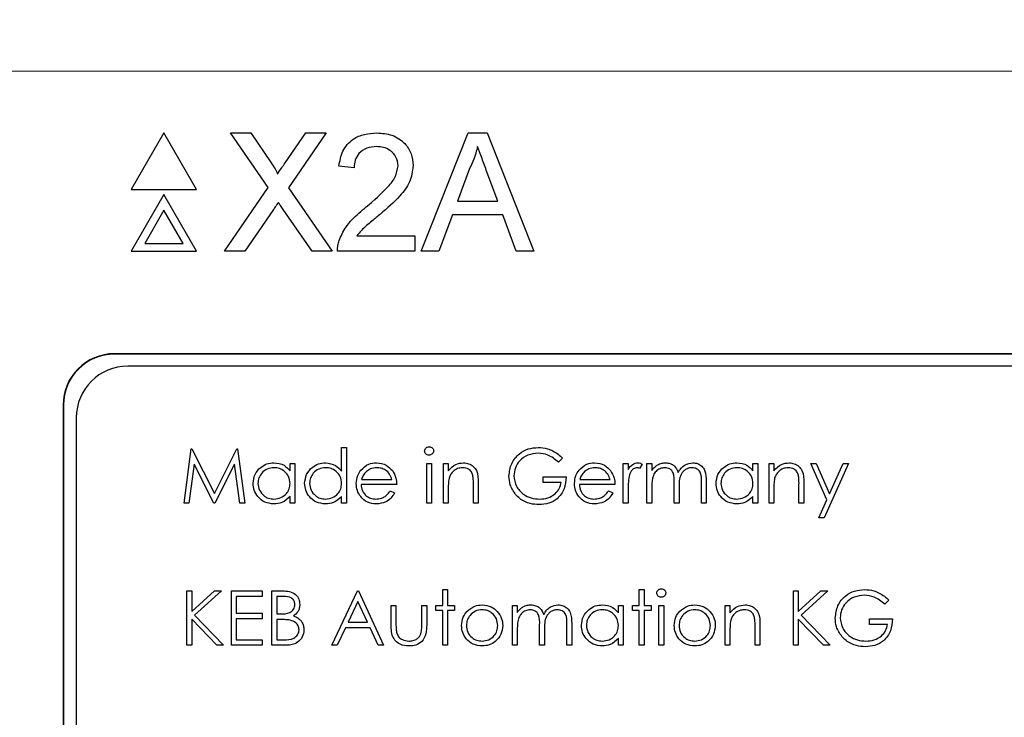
# Model space of a CAD drawing. Header units: millimetres. Extents: x 5 to 418, y 2 to 292.
# Tile 22 of 38: x 123.03 to 132.61, y 214.71 to 221.5. Entities that reach past the tile are written whole.
import ezdxf

# ---------------------------------------------------------------- set-up
doc = ezdxf.new("R2010")
doc.units = ezdxf.units.MM
doc.styles.add('SLDTEXTSTYLE0', font='TXT', dxfattribs={"width": 0.605})
doc.dimstyles.new('SLDDIMSTYLE0', dxfattribs={"dimtxt": 3.5, "dimasz": 3.5, "dimexe": 0, "dimexo": 0.0625, "dimgap": 0.875, "dimtad": 1, "dimlfac": 2, "dimrnd": 1e-09, "dimzin": 12, "dimdsep": 46, "dimtxsty": 'SLDTEXTSTYLE0', "dimsah": 1, "dimcen": 0.09, "dimadec": 0, "dimazin": 3, "dimtfac": 1, "dimtofl": 0, "dimtmove": 0, "dimatfit": 3, "dimfxl": 1, "dimfrac": 2, "dimtolj": 1, "dimtzin": 12, "dimarcsym": 0})

# ---------------------------------------------------------------- blocks, each defined once
blk = doc.blocks.new('_D_4')
at = {"color": 7, "linetype": 'Continuous', "lineweight": 0}
for p, q in [((136.578, 240.5018), (52.2479, 240.5018)), ((53.2479, 240.5018), (53.2479, 209.0018)), ((97.078, 209.0018), (52.2479, 209.0018))]:
    blk.add_line(p, q, dxfattribs=at)
at = {"color": 7, "linetype": 'Continuous', "lineweight": 18}
for points in [[(53.2479, 240.5018), (52.7879, 237.0018), (53.7079, 237.0018)], [(53.2479, 209.0018), (53.7079, 212.5018), (52.7879, 212.5018)]]:
    blk.add_solid(points, dxfattribs=at)
at = {"color": 7, "linetype": 'Continuous', "lineweight": 18, "insert": (48.7362, 222.0782), "char_height": 3.5, "attachment_point": 1, "rotation": 90, "style": 'SLDTEXTSTYLE0'}
blk.add_mtext('63', dxfattribs=at)

msp = doc.modelspace()

# ---------------------------------------------------------------- linework, layer by layer
at = {"color": 7, "linetype": 'Continuous', "lineweight": 18}
for p, q in [((152.3367, 221.0018), (120.8194, 221.0018)), ((123.953, 218.2483), (123.953, 218.2518)), ((123.4565, 217.7518), (123.453, 217.7518))]:
    msp.add_line(p, q, dxfattribs=at)
at = {"color": 7, "linetype": 'Continuous', "lineweight": 25}
for p, q in [((124.4344, 220.3999), (124.1168, 219.8499)), ((124.7519, 219.8499), (124.4344, 220.3999)), ((125.4488, 219.8686), (125.0827, 220.3999)), ((125.0827, 220.3999), (125.2781, 220.3999)), ((125.2781, 220.3999), (125.4787, 220.1087)), ((125.6135, 220.1085), (125.8134, 220.3999)), ((126.0116, 220.3999), (125.6455, 219.8668)), ((125.8134, 220.3999), (126.0116, 220.3999)), ((126.9383, 219.2499), (127.3949, 220.3999)), ((127.3949, 220.3999), (127.5778, 220.3999)), ((127.5778, 220.3999), (128.0344, 219.2499)), ((126.2848, 220.0608), (126.1373, 220.0755)), ((127.4078, 220.0548), (127.2901, 219.7364)), ((127.6827, 219.7364), (127.5709, 220.0387)), ((124.1168, 219.8499), (124.7519, 219.8499)), ((124.4344, 219.7999), (124.1168, 219.2499)), ((124.7519, 219.2499), (124.4344, 219.7999)), ((125.0237, 219.2499), (125.4488, 219.8686)), ((125.6455, 219.8668), (126.0705, 219.2499)), ((127.2901, 219.7364), (127.6827, 219.7364)), ((124.4344, 219.6499), (124.2467, 219.3249)), ((124.622, 219.3249), (124.4344, 219.6499)), ((125.4937, 219.6457), (125.2216, 219.2499)), ((125.875, 219.2499), (125.5951, 219.6562)), ((127.2413, 219.6037), (127.1104, 219.2499)), ((127.7315, 219.6037), (127.2413, 219.6037)), ((127.8623, 219.2499), (127.7315, 219.6037)), ((126.312, 219.3973), (126.8745, 219.3973)), ((126.8745, 219.3973), (126.8745, 219.2499)), ((124.2467, 219.3249), (124.622, 219.3249)), ((124.1168, 219.2499), (124.7519, 219.2499)), ((125.2216, 219.2499), (125.0237, 219.2499)), ((126.0705, 219.2499), (125.875, 219.2499)), ((126.8745, 219.2499), (126.1226, 219.2499)), ((127.1104, 219.2499), (126.9383, 219.2499)), ((128.0344, 219.2499), (127.8623, 219.2499)), ((149.203, 218.2518), (123.953, 218.2518)), ((149.203, 218.2483), (123.953, 218.2483)), ((149.0815, 218.1303), (124.0815, 218.1303)), ((123.453, 217.7518), (123.453, 197.5018)), ((123.4565, 217.7518), (123.4565, 197.5018)), ((123.5815, 217.6303), (123.5815, 197.6303)), ((124.6298, 216.7968), (124.6997, 217.326)), ((124.6997, 217.326), (124.7065, 217.326)), ((124.7065, 217.326), (124.9249, 216.8918)), ((124.9249, 216.8918), (125.1429, 217.326)), ((125.1429, 217.326), (125.1498, 217.326)), ((125.1498, 217.326), (125.22, 216.7968)), ((126.163, 217.1087), (126.163, 217.3396)), ((126.163, 217.3396), (126.2105, 217.3396)), ((126.2105, 217.3396), (126.2105, 216.7968)), ((128.3136, 217.2357), (128.2729, 217.1971)), ((124.7282, 217.1785), (124.6776, 216.7968)), ((124.9199, 216.7968), (124.7282, 217.1785)), ((125.1217, 217.1776), (124.9307, 216.7968)), ((125.1723, 216.7968), (125.1217, 217.1776)), ((125.661, 217.112), (125.661, 217.1835)), ((125.661, 217.1835), (125.7085, 217.1835)), ((125.7085, 217.1835), (125.7085, 216.7968)), ((126.9907, 216.7968), (126.9907, 217.1835)), ((126.9907, 217.1835), (127.0382, 217.1835)), ((127.0382, 217.1835), (127.0382, 216.7968)), ((127.1535, 216.7968), (127.1535, 217.1835)), ((127.1535, 217.1835), (127.201, 217.1835)), ((127.201, 217.1835), (127.201, 217.1138)), ((128.9039, 217.1835), (128.9513, 217.1835)), ((128.9039, 216.7968), (128.9039, 217.1835)), ((128.9513, 217.1835), (128.9513, 217.1266)), ((129.087, 217.1771), (129.061, 217.1359)), ((129.1345, 217.1835), (129.182, 217.1835)), ((129.1345, 216.7968), (129.1345, 217.1835)), ((129.182, 217.1835), (129.182, 217.1163)), ((130.1657, 217.1835), (130.2132, 217.1835)), ((130.1657, 217.112), (130.1657, 217.1835)), ((130.2132, 217.1835), (130.2132, 216.7968)), ((130.3218, 217.1835), (130.3692, 217.1835)), ((130.3218, 216.7968), (130.3218, 217.1835)), ((130.3692, 217.1835), (130.3692, 217.1138)), ((130.8852, 216.8298), (130.7288, 217.1835)), ((130.7288, 217.1835), (130.78, 217.1835)), ((130.78, 217.1835), (130.9109, 216.8874)), ((131.0952, 217.1835), (130.8577, 216.6544)), ((130.9109, 216.8874), (131.0438, 217.1835)), ((131.0438, 217.1835), (131.0952, 217.1835)), ((126.358, 217.0275), (126.6515, 217.0275)), ((128.1237, 217.0546), (128.3476, 217.0546)), ((128.1237, 217.0004), (128.1237, 217.0546)), ((128.4814, 217.0275), (128.775, 217.0275)), ((129.6637, 216.7968), (129.6637, 217.0065)), ((129.7112, 217.0063), (129.7112, 216.7968)), ((126.699, 216.98), (126.353, 216.98)), ((126.6365, 216.919), (126.6786, 216.8968)), ((127.201, 216.9367), (127.201, 216.7968)), ((127.4453, 216.7968), (127.4453, 216.9787)), ((127.4927, 216.9943), (127.4927, 216.7968)), ((128.3001, 217.0004), (128.1237, 217.0004)), ((128.8224, 216.98), (128.4765, 216.98)), ((128.7599, 216.919), (128.8021, 216.8968)), ((128.9513, 216.9268), (128.9513, 216.7968)), ((129.182, 216.9596), (129.182, 216.7968)), ((129.3991, 216.7968), (129.3991, 216.9935)), ((129.4466, 216.9473), (129.4466, 216.7968)), ((130.3692, 216.9367), (130.3692, 216.7968)), ((130.6135, 216.7968), (130.6135, 216.9787)), ((130.661, 216.9943), (130.661, 216.7968)), ((125.661, 216.7968), (125.661, 216.8637)), ((126.163, 216.7968), (126.163, 216.8637)), ((130.1657, 216.7968), (130.1657, 216.8637)), ((130.8064, 216.6544), (130.8852, 216.8298)), ((124.6776, 216.7968), (124.6298, 216.7968)), ((124.9307, 216.7968), (124.9199, 216.7968)), ((125.22, 216.7968), (125.1723, 216.7968)), ((125.7085, 216.7968), (125.661, 216.7968)), ((126.2105, 216.7968), (126.163, 216.7968)), ((127.0382, 216.7968), (126.9907, 216.7968)), ((127.201, 216.7968), (127.1535, 216.7968)), ((127.4927, 216.7968), (127.4453, 216.7968)), ((128.9513, 216.7968), (128.9039, 216.7968)), ((129.182, 216.7968), (129.1345, 216.7968)), ((129.4466, 216.7968), (129.3991, 216.7968)), ((129.7112, 216.7968), (129.6637, 216.7968)), ((130.2132, 216.7968), (130.1657, 216.7968)), ((130.3692, 216.7968), (130.3218, 216.7968)), ((130.661, 216.7968), (130.6135, 216.7968)), ((130.8577, 216.6544), (130.8064, 216.6544)), ((127.1468, 215.8016), (127.1468, 215.9576)), ((127.1468, 215.9576), (127.1942, 215.9576)), ((127.1942, 215.9576), (127.1942, 215.8016)), ((129.0599, 215.9576), (129.1074, 215.9576)), ((129.0599, 215.8016), (129.0599, 215.9576)), ((129.1074, 215.9576), (129.1074, 215.8016)), ((124.657, 215.4149), (124.657, 215.9441)), ((124.657, 215.9441), (124.7044, 215.9441)), ((124.7044, 215.9441), (124.7044, 215.7426)), ((124.7044, 215.7426), (124.925, 215.9441)), ((124.9928, 215.9441), (124.7327, 215.7066)), ((124.925, 215.9441), (124.9928, 215.9441)), ((125.0911, 215.4149), (125.0911, 215.9441)), ((125.0911, 215.9441), (125.3896, 215.9441)), ((125.1386, 215.8898), (125.1386, 215.727)), ((125.3896, 215.8898), (125.1386, 215.8898)), ((125.3896, 215.9441), (125.3896, 215.8898)), ((125.4846, 215.4149), (125.4846, 215.9441)), ((125.4846, 215.9441), (125.5879, 215.9441)), ((125.5321, 215.8898), (125.5321, 215.7202)), ((125.5966, 215.8898), (125.5321, 215.8898)), ((126.0681, 215.4149), (126.3191, 215.9441)), ((126.3191, 215.9441), (126.3259, 215.9441)), ((126.3259, 215.9441), (126.5701, 215.4149)), ((130.5592, 215.9441), (130.6067, 215.9441)), ((130.5592, 215.4149), (130.5592, 215.9441)), ((130.6067, 215.7426), (130.8273, 215.9441)), ((130.6067, 215.9441), (130.6067, 215.7426)), ((130.895, 215.9441), (130.635, 215.7066)), ((130.8273, 215.9441), (130.895, 215.9441)), ((131.4886, 215.8537), (131.4479, 215.8152)), ((126.3219, 215.8409), (126.2261, 215.6388)), ((126.4152, 215.6388), (126.3219, 215.8409)), ((126.6447, 215.8016), (126.6922, 215.8016)), ((126.6447, 215.6168), (126.6447, 215.8016)), ((126.6922, 215.8016), (126.6922, 215.6222)), ((126.9432, 215.8016), (126.9907, 215.8016)), ((126.9432, 215.6222), (126.9432, 215.8016)), ((126.9907, 215.8016), (126.9907, 215.6133)), ((127.0789, 215.8016), (127.1468, 215.8016)), ((127.0789, 215.7541), (127.0789, 215.8016)), ((127.1942, 215.8016), (127.2621, 215.8016)), ((127.2621, 215.8016), (127.2621, 215.7541)), ((127.8252, 215.8016), (127.8727, 215.8016)), ((127.8252, 215.4149), (127.8252, 215.8016)), ((127.8727, 215.8016), (127.8727, 215.7344)), ((128.8564, 215.8016), (128.9039, 215.8016)), ((128.8564, 215.73), (128.8564, 215.8016)), ((128.9039, 215.8016), (128.9039, 215.4149)), ((128.9921, 215.7541), (128.9921, 215.8016)), ((128.9921, 215.8016), (129.0599, 215.8016)), ((129.1074, 215.8016), (129.1752, 215.8016)), ((129.1752, 215.8016), (129.1752, 215.7541)), ((129.2499, 215.8016), (129.2973, 215.8016)), ((129.2499, 215.4149), (129.2499, 215.8016)), ((129.2973, 215.8016), (129.2973, 215.4149)), ((129.8943, 215.8016), (129.9418, 215.8016)), ((129.8943, 215.4149), (129.8943, 215.8016)), ((129.9418, 215.8016), (129.9418, 215.7318)), ((124.7044, 215.6703), (124.7044, 215.4149)), ((124.9498, 215.4149), (124.7044, 215.6703)), ((124.7327, 215.7066), (125.0131, 215.4149)), ((125.1386, 215.727), (125.3896, 215.727)), ((125.1386, 215.6727), (125.1386, 215.4692)), ((125.3896, 215.6727), (125.1386, 215.6727)), ((125.3896, 215.727), (125.3896, 215.6727)), ((125.5321, 215.7202), (125.564, 215.7202)), ((125.5321, 215.6659), (125.5321, 215.4692)), ((125.5636, 215.6659), (125.5321, 215.6659)), ((127.1468, 215.7541), (127.0789, 215.7541)), ((127.1468, 215.4149), (127.1468, 215.7541)), ((127.1942, 215.7541), (127.1942, 215.4149)), ((127.2621, 215.7541), (127.1942, 215.7541)), ((129.0599, 215.7541), (128.9921, 215.7541)), ((129.0599, 215.4149), (129.0599, 215.7541)), ((129.1074, 215.7541), (129.1074, 215.4149)), ((129.1752, 215.7541), (129.1074, 215.7541)), ((130.6067, 215.6703), (130.6067, 215.4149)), ((130.8521, 215.4149), (130.6067, 215.6703)), ((130.635, 215.7066), (130.9154, 215.4149)), ((131.2987, 215.6727), (131.5226, 215.6727)), ((131.2987, 215.6184), (131.2987, 215.6727)), ((126.2004, 215.5845), (126.1199, 215.4149)), ((126.4402, 215.5845), (126.2004, 215.5845)), ((126.2261, 215.6388), (126.4152, 215.6388)), ((126.5185, 215.4149), (126.4402, 215.5845)), ((127.8727, 215.5776), (127.8727, 215.4149)), ((128.0898, 215.4149), (128.0898, 215.6115)), ((128.1372, 215.5653), (128.1372, 215.4149)), ((128.3543, 215.4149), (128.3543, 215.6246)), ((128.4018, 215.6244), (128.4018, 215.4149)), ((130.1861, 215.4149), (130.1861, 215.5968)), ((130.2336, 215.6124), (130.2336, 215.4149)), ((131.4751, 215.6184), (131.2987, 215.6184)), ((125.1386, 215.4692), (125.3896, 215.4692)), ((125.3896, 215.4692), (125.3896, 215.4149)), ((125.5321, 215.4692), (125.5997, 215.4692)), ((128.8564, 215.4149), (128.8564, 215.4818)), ((129.9418, 215.5547), (129.9418, 215.4149)), ((124.7044, 215.4149), (124.657, 215.4149)), ((125.0131, 215.4149), (124.9498, 215.4149)), ((125.3896, 215.4149), (125.0911, 215.4149)), ((125.6277, 215.4149), (125.4846, 215.4149)), ((126.1199, 215.4149), (126.0681, 215.4149)), ((126.5701, 215.4149), (126.5185, 215.4149)), ((127.1942, 215.4149), (127.1468, 215.4149)), ((127.8727, 215.4149), (127.8252, 215.4149)), ((128.1372, 215.4149), (128.0898, 215.4149)), ((128.4018, 215.4149), (128.3543, 215.4149)), ((128.9039, 215.4149), (128.8564, 215.4149)), ((129.1074, 215.4149), (129.0599, 215.4149)), ((129.2973, 215.4149), (129.2499, 215.4149)), ((129.9418, 215.4149), (129.8943, 215.4149)), ((130.2336, 215.4149), (130.1861, 215.4149)), ((130.6067, 215.4149), (130.5592, 215.4149)), ((130.9154, 215.4149), (130.8521, 215.4149))]:
    msp.add_line(p, q, dxfattribs=at)
for centre, radius in [((123.953, 217.7518), 0.5), ((123.953, 217.7518), 0.4965), ((124.0815, 217.6303), 0.5)]:
    msp.add_arc(centre, radius, 90, 180, dxfattribs=at)
for points, knots in [([(126.1373, 220.0755), (126.1459, 220.1266), (126.1628, 220.2283), (126.2616, 220.3411), (126.385, 220.3933), (126.4656, 220.3977), (126.5059, 220.3999)], [0, 0, 0, 0, 0.280235, 0.558893, 0.779132, 1, 1, 1, 1]), ([(126.5059, 220.3999), (126.5561, 220.3964), (126.6562, 220.3895), (126.776, 220.3098), (126.8491, 220.2004), (126.8562, 220.1218), (126.8598, 220.0824)], [0, 0, 0, 0, 0.280482, 0.559644, 0.779749, 1, 1, 1, 1]), ([(126.5027, 220.2672), (126.4709, 220.2648), (126.4074, 220.2601), (126.3311, 220.2084), (126.2902, 220.1356), (126.2866, 220.0857), (126.2848, 220.0608)], [0, 0, 0, 0, 0.28041, 0.559489, 0.779375, 1, 1, 1, 1]), ([(126.7123, 220.081), (126.7085, 220.1105), (126.7007, 220.1693), (126.641, 220.2308), (126.572, 220.2631), (126.5258, 220.2658), (126.5027, 220.2672)], [0, 0, 0, 0, 0.27908, 0.558612, 0.779043, 1, 1, 1, 1]), ([(127.4864, 220.2672), (127.4754, 220.2261), (127.4558, 220.1528), (127.4225, 220.0848), (127.4078, 220.0548)], [0, 0, 0, 0, 0.5599146, 1, 1, 1, 1]), ([(127.5709, 220.0387), (127.5551, 220.0813), (127.5268, 220.1574), (127.4987, 220.2337), (127.4864, 220.2672)], [0, 0, 0, 0, 0.560002, 1, 1, 1, 1]), ([(125.4787, 220.1087), (125.4916, 220.0891), (125.5096, 220.0619), (125.5318, 220.0259), (125.5362, 220.008), (125.5384, 219.999)], [0, 0, 0, 0, 0.561277, 0.781763, 1, 1, 1, 1]), ([(125.5384, 219.999), (125.5524, 220.0195), (125.5774, 220.056), (125.6025, 220.0924), (125.6135, 220.1085)], [0, 0, 0, 0, 0.56, 1, 1, 1, 1]), ([(126.4032, 219.68), (126.4767, 219.7428), (126.579, 219.8304), (126.692, 219.9671), (126.7056, 220.0432), (126.7123, 220.081)], [0, 0, 0, 0, 0.561313, 0.781386, 1, 1, 1, 1]), ([(126.8598, 220.0824), (126.852, 220.0275), (126.8364, 219.9174), (126.7128, 219.7582), (126.606, 219.6667), (126.5407, 219.6106)], [0, 0, 0, 0, 0.278741, 0.558834, 1, 1, 1, 1]), ([(125.5478, 219.7247), (125.5377, 219.71), (125.5195, 219.6837), (125.5016, 219.6573), (125.4937, 219.6457)], [0, 0, 0, 0, 0.560002, 1, 1, 1, 1]), ([(125.5951, 219.6562), (125.5862, 219.669), (125.5704, 219.6918), (125.5547, 219.7146), (125.5478, 219.7247)], [0, 0, 0, 0, 0.56, 1, 1, 1, 1]), ([(126.138, 219.3522), (126.1575, 219.3968), (126.1896, 219.4703), (126.2621, 219.5556), (126.33, 219.6208), (126.3788, 219.6602), (126.4032, 219.68)], [0, 0, 0, 0, 0.339411, 0.559525, 0.779752, 1, 1, 1, 1]), ([(126.5407, 219.6106), (126.5133, 219.588), (126.4681, 219.5507), (126.4058, 219.4982), (126.3539, 219.4523), (126.3259, 219.4157), (126.312, 219.3973)], [0, 0, 0, 0, 0.340038, 0.560063, 0.78009, 1, 1, 1, 1]), ([(126.1226, 219.2499), (126.123, 219.2694), (126.1238, 219.3042), (126.1337, 219.3375), (126.138, 219.3522)], [0, 0, 0, 0, 0.559956, 1, 1, 1, 1]), ([(126.9704, 217.3054), (126.9712, 217.3117), (126.973, 217.3242), (126.9854, 217.3373), (126.9995, 217.3452), (127.0093, 217.346), (127.0142, 217.3464)], [0, 0, 0, 0, 0.279289, 0.558897, 0.779452, 1, 1, 1, 1]), ([(127.0142, 217.2649), (127.008, 217.2656), (126.9956, 217.2669), (126.9814, 217.2775), (126.972, 217.2908), (126.9709, 217.3006), (126.9704, 217.3054)], [0, 0, 0, 0, 0.279784, 0.559698, 0.779921, 1, 1, 1, 1]), ([(127.0142, 217.3464), (127.0205, 217.3457), (127.0331, 217.3444), (127.0476, 217.3338), (127.057, 217.3202), (127.058, 217.3104), (127.0586, 217.3054)], [0, 0, 0, 0, 0.279869, 0.559866, 0.779911, 1, 1, 1, 1]), ([(127.0586, 217.3054), (127.0576, 217.2992), (127.0558, 217.2867), (127.0432, 217.2738), (127.029, 217.266), (127.0192, 217.2653), (127.0142, 217.2649)], [0, 0, 0, 0, 0.27916, 0.558862, 0.779356, 1, 1, 1, 1]), ([(127.7913, 217.0616), (127.7965, 217.1031), (127.8069, 217.186), (127.883, 217.2791), (127.9779, 217.3317), (128.0432, 217.3369), (128.0759, 217.3396)], [0, 0, 0, 0, 0.2795897, 0.5590718, 0.7794111, 1, 1, 1, 1]), ([(128.0759, 217.3396), (128.1062, 217.3373), (128.1561, 217.3337), (128.2207, 217.3071), (128.2705, 217.2756), (128.2993, 217.249), (128.3136, 217.2357)], [0, 0, 0, 0, 0.339527, 0.559586, 0.779731, 1, 1, 1, 1]), ([(128.0743, 217.2853), (128.0408, 217.2812), (127.9739, 217.2731), (127.8957, 217.2166), (127.8477, 217.1428), (127.8417, 217.0901), (127.8387, 217.0638)], [0, 0, 0, 0, 0.279847, 0.559555, 0.779847, 1, 1, 1, 1]), ([(128.2729, 217.1971), (128.2402, 217.224), (128.1818, 217.2721), (128.1071, 217.2813), (128.0743, 217.2853)], [0, 0, 0, 0, 0.5598397, 1, 1, 1, 1]), ([(125.3015, 216.9912), (125.3051, 217.0209), (125.3125, 217.0802), (125.3685, 217.1447), (125.4347, 217.1843), (125.4813, 217.1883), (125.5046, 217.1903)], [0, 0, 0, 0, 0.279413, 0.559191, 0.779548, 1, 1, 1, 1]), ([(125.5052, 217.1428), (125.4825, 217.1402), (125.4372, 217.1349), (125.3857, 217.0946), (125.3547, 217.0441), (125.3509, 217.0085), (125.3489, 216.9907)], [0, 0, 0, 0, 0.279767, 0.559291, 0.779719, 1, 1, 1, 1]), ([(125.5046, 217.1903), (125.5395, 217.1864), (125.6019, 217.1793), (125.6429, 217.1326), (125.661, 217.112)], [0, 0, 0, 0, 0.559062, 1, 1, 1, 1]), ([(125.661, 216.9893), (125.6585, 217.0123), (125.6534, 217.0581), (125.6107, 217.1086), (125.5592, 217.1386), (125.5232, 217.1414), (125.5052, 217.1428)], [0, 0, 0, 0, 0.27966, 0.55921, 0.779487, 1, 1, 1, 1]), ([(125.8035, 216.9912), (125.8072, 217.0209), (125.8145, 217.0802), (125.8705, 217.1447), (125.9367, 217.1843), (125.9833, 217.1883), (126.0066, 217.1903)], [0, 0, 0, 0, 0.279413, 0.559191, 0.779548, 1, 1, 1, 1]), ([(126.0072, 217.1428), (125.9845, 217.1402), (125.9392, 217.1349), (125.8877, 217.0946), (125.8568, 217.0441), (125.8529, 217.0085), (125.851, 216.9907)], [0, 0, 0, 0, 0.279767, 0.559291, 0.779719, 1, 1, 1, 1]), ([(126.0066, 217.1903), (126.0415, 217.1856), (126.1041, 217.177), (126.145, 217.1296), (126.163, 217.1087)], [0, 0, 0, 0, 0.5584261, 1, 1, 1, 1]), ([(126.163, 216.9893), (126.1605, 217.0123), (126.1554, 217.0581), (126.1127, 217.1086), (126.0612, 217.1386), (126.0252, 217.1414), (126.0072, 217.1428)], [0, 0, 0, 0, 0.27966, 0.55921, 0.779487, 1, 1, 1, 1]), ([(126.3055, 216.9891), (126.3079, 217.0154), (126.3121, 217.0623), (126.3384, 217.1011), (126.35, 217.1182)], [0, 0, 0, 0, 0.559427, 1, 1, 1, 1]), ([(126.35, 217.1182), (126.3738, 217.1416), (126.4163, 217.1834), (126.4752, 217.1882), (126.5012, 217.1903)], [0, 0, 0, 0, 0.5585773, 1, 1, 1, 1]), ([(126.404, 217.1066), (126.3924, 217.0935), (126.3718, 217.0701), (126.3622, 217.0406), (126.358, 217.0275)], [0, 0, 0, 0, 0.558795, 1, 1, 1, 1]), ([(126.5036, 217.1428), (126.4831, 217.141), (126.4464, 217.1379), (126.417, 217.1161), (126.404, 217.1066)], [0, 0, 0, 0, 0.559458, 1, 1, 1, 1]), ([(126.5012, 217.1903), (126.5356, 217.1863), (126.5971, 217.1792), (126.6386, 217.1341), (126.6569, 217.1142)], [0, 0, 0, 0, 0.558919, 1, 1, 1, 1]), ([(126.6515, 217.0275), (126.6457, 217.0458), (126.6341, 217.0824), (126.5935, 217.1192), (126.5485, 217.1393), (126.5186, 217.1417), (126.5036, 217.1428)], [0, 0, 0, 0, 0.2801382, 0.5591944, 0.7795977, 1, 1, 1, 1]), ([(126.6569, 217.1142), (126.6707, 217.0909), (126.6953, 217.0493), (126.6979, 217.0012), (126.699, 216.98)], [0, 0, 0, 0, 0.558897, 1, 1, 1, 1]), ([(127.201, 217.1138), (127.2236, 217.1381), (127.2639, 217.1816), (127.3224, 217.1877), (127.3482, 217.1903)], [0, 0, 0, 0, 0.5591406, 1, 1, 1, 1]), ([(127.3399, 217.1428), (127.3231, 217.1411), (127.2896, 217.1376), (127.2503, 217.1104), (127.2216, 217.0778), (127.2128, 217.0529), (127.2083, 217.0404)], [0, 0, 0, 0, 0.279553, 0.559373, 0.779703, 1, 1, 1, 1]), ([(127.4396, 217.0667), (127.4358, 217.079), (127.4283, 217.1036), (127.3939, 217.1374), (127.3604, 217.1408), (127.3399, 217.1428)], [0, 0, 0, 0, 0.281192, 0.561331, 1, 1, 1, 1]), ([(127.3482, 217.1903), (127.3655, 217.1888), (127.4002, 217.1858), (127.4457, 217.1579), (127.4919, 217.0961), (127.4924, 217.0363), (127.4927, 216.9943)], [0, 0, 0, 0, 0.1870208, 0.3738905, 0.5606099, 1, 1, 1, 1]), ([(128.429, 216.9891), (128.4313, 217.0154), (128.4355, 217.0623), (128.4619, 217.1011), (128.4735, 217.1182)], [0, 0, 0, 0, 0.559427, 1, 1, 1, 1]), ([(128.4735, 217.1182), (128.4972, 217.1416), (128.5397, 217.1834), (128.5986, 217.1882), (128.6246, 217.1903)], [0, 0, 0, 0, 0.558577, 1, 1, 1, 1]), ([(128.5274, 217.1066), (128.5159, 217.0935), (128.4952, 217.0701), (128.4857, 217.0406), (128.4814, 217.0275)], [0, 0, 0, 0, 0.558795, 1, 1, 1, 1]), ([(128.6271, 217.1428), (128.6066, 217.141), (128.5699, 217.1379), (128.5404, 217.1161), (128.5274, 217.1066)], [0, 0, 0, 0, 0.5594582, 1, 1, 1, 1]), ([(128.6246, 217.1903), (128.659, 217.1863), (128.7205, 217.1792), (128.762, 217.1341), (128.7804, 217.1142)], [0, 0, 0, 0, 0.558919, 1, 1, 1, 1]), ([(128.775, 217.0275), (128.7691, 217.0458), (128.7576, 217.0824), (128.7169, 217.1192), (128.6719, 217.1393), (128.642, 217.1417), (128.6271, 217.1428)], [0, 0, 0, 0, 0.280138, 0.559194, 0.779598, 1, 1, 1, 1]), ([(128.7804, 217.1142), (128.7941, 217.0909), (128.8188, 217.0493), (128.8213, 217.0012), (128.8224, 216.98)], [0, 0, 0, 0, 0.558897, 1, 1, 1, 1]), ([(128.9513, 217.1266), (128.9646, 217.1448), (128.9832, 217.1701), (129.0195, 217.188), (129.037, 217.1895), (129.0457, 217.1903)], [0, 0, 0, 0, 0.558788, 0.779481, 1, 1, 1, 1]), ([(129.0367, 217.1428), (129.0255, 217.1404), (129.003, 217.1355), (128.9742, 217.1044), (128.9653, 217.0765), (128.9598, 217.0595)], [0, 0, 0, 0, 0.278336, 0.558768, 1, 1, 1, 1]), ([(129.061, 217.1359), (129.0566, 217.138), (129.0489, 217.1415), (129.0404, 217.1424), (129.0367, 217.1428)], [0, 0, 0, 0, 0.560396, 1, 1, 1, 1]), ([(129.0457, 217.1903), (129.0539, 217.1893), (129.0686, 217.1876), (129.0814, 217.1803), (129.087, 217.1771)], [0, 0, 0, 0, 0.559243, 1, 1, 1, 1]), ([(129.182, 217.1163), (129.1906, 217.1279), (129.2059, 217.1487), (129.2266, 217.164), (129.2356, 217.1707)], [0, 0, 0, 0, 0.5601482, 1, 1, 1, 1]), ([(129.3071, 217.1428), (129.2915, 217.1409), (129.2603, 217.1369), (129.2211, 217.1088), (129.1829, 217.051), (129.1824, 216.9973), (129.182, 216.9596)], [0, 0, 0, 0, 0.186544, 0.37335, 0.56013, 1, 1, 1, 1]), ([(129.2356, 217.1707), (129.2499, 217.177), (129.2754, 217.1882), (129.3031, 217.1897), (129.3154, 217.1903)], [0, 0, 0, 0, 0.559743, 1, 1, 1, 1]), ([(129.3991, 216.9935), (129.4005, 217.0282), (129.4024, 217.0717), (129.3759, 217.1153), (129.3495, 217.1372), (129.324, 217.1406), (129.3071, 217.1428)], [0, 0, 0, 0, 0.500537, 0.625897, 0.751368, 1, 1, 1, 1]), ([(129.3154, 217.1903), (129.3308, 217.1887), (129.3617, 217.1856), (129.4122, 217.1572), (129.4285, 217.1198), (129.4384, 217.0969)], [0, 0, 0, 0, 0.280809, 0.561507, 1, 1, 1, 1]), ([(129.4384, 217.0969), (129.4472, 217.1111), (129.4648, 217.1394), (129.5112, 217.1791), (129.5541, 217.1861), (129.5803, 217.1903)], [0, 0, 0, 0, 0.281263, 0.562094, 1, 1, 1, 1]), ([(129.572, 217.1428), (129.561, 217.142), (129.539, 217.1403), (129.5088, 217.1258), (129.4832, 217.1047), (129.4459, 217.0494), (129.4463, 216.9926), (129.4466, 216.9473)], [0, 0, 0, 0, 0.125317, 0.250662, 0.376086, 0.501515, 1, 1, 1, 1]), ([(129.6637, 217.0065), (129.6648, 217.0395), (129.6661, 217.0807), (129.6377, 217.1193), (129.6118, 217.1384), (129.5879, 217.1411), (129.572, 217.1428)], [0, 0, 0, 0, 0.499445, 0.624933, 0.750561, 1, 1, 1, 1]), ([(129.5803, 217.1903), (129.5963, 217.1889), (129.6284, 217.1859), (129.6701, 217.1591), (129.7099, 217.1), (129.7107, 217.0449), (129.7112, 217.0063)], [0, 0, 0, 0, 0.186885, 0.373579, 0.560268, 1, 1, 1, 1]), ([(129.8062, 216.9912), (129.8098, 217.0209), (129.8172, 217.0802), (129.8732, 217.1447), (129.9394, 217.1843), (129.986, 217.1883), (130.0093, 217.1903)], [0, 0, 0, 0, 0.279413, 0.559191, 0.779548, 1, 1, 1, 1]), ([(130.0099, 217.1428), (129.9872, 217.1402), (129.9419, 217.1349), (129.8904, 217.0946), (129.8594, 217.0441), (129.8556, 217.0085), (129.8536, 216.9907)], [0, 0, 0, 0, 0.279767, 0.559291, 0.779719, 1, 1, 1, 1]), ([(130.0093, 217.1903), (130.0442, 217.1864), (130.1066, 217.1793), (130.1476, 217.1326), (130.1657, 217.112)], [0, 0, 0, 0, 0.559062, 1, 1, 1, 1]), ([(130.1657, 216.9893), (130.1632, 217.0123), (130.1581, 217.0581), (130.1154, 217.1086), (130.0639, 217.1386), (130.0279, 217.1414), (130.0099, 217.1428)], [0, 0, 0, 0, 0.27966, 0.55921, 0.779487, 1, 1, 1, 1]), ([(130.3692, 217.1138), (130.3918, 217.1381), (130.4322, 217.1816), (130.4906, 217.1877), (130.5164, 217.1903)], [0, 0, 0, 0, 0.559141, 1, 1, 1, 1]), ([(130.5081, 217.1428), (130.4913, 217.1411), (130.4578, 217.1376), (130.4185, 217.1104), (130.3899, 217.0778), (130.381, 217.0529), (130.3766, 217.0404)], [0, 0, 0, 0, 0.279553, 0.559373, 0.779703, 1, 1, 1, 1]), ([(130.6079, 217.0667), (130.6041, 217.079), (130.5965, 217.1036), (130.5621, 217.1374), (130.5286, 217.1408), (130.5081, 217.1428)], [0, 0, 0, 0, 0.281192, 0.561331, 1, 1, 1, 1]), ([(130.5164, 217.1903), (130.5337, 217.1888), (130.5684, 217.1858), (130.6139, 217.1579), (130.6601, 217.0961), (130.6606, 217.0363), (130.661, 216.9943)], [0, 0, 0, 0, 0.187021, 0.37389, 0.56061, 1, 1, 1, 1]), ([(127.2083, 217.0404), (127.2057, 217.0212), (127.201, 216.9867), (127.201, 216.952), (127.201, 216.9367)], [0, 0, 0, 0, 0.559658, 1, 1, 1, 1]), ([(127.4453, 216.9787), (127.4454, 216.9953), (127.4455, 217.0247), (127.4414, 217.0539), (127.4396, 217.0667)], [0, 0, 0, 0, 0.560255, 1, 1, 1, 1]), ([(127.8561, 216.8833), (127.8352, 216.9136), (127.7979, 216.9677), (127.7933, 217.0329), (127.7913, 217.0616)], [0, 0, 0, 0, 0.5593165, 1, 1, 1, 1]), ([(127.8387, 217.0638), (127.8442, 217.0288), (127.855, 216.9588), (127.9252, 216.8848), (128.0068, 216.8441), (128.062, 216.8397), (128.0895, 216.8375)], [0, 0, 0, 0, 0.279061, 0.558584, 0.779236, 1, 1, 1, 1]), ([(128.3476, 217.0546), (128.3443, 217.0147), (128.3378, 216.935), (128.2708, 216.8406), (128.1794, 216.7897), (128.1168, 216.7854), (128.0854, 216.7833)], [0, 0, 0, 0, 0.2803512, 0.5593674, 0.7793709, 1, 1, 1, 1]), ([(128.9598, 217.0595), (128.9567, 217.0348), (128.9511, 216.9908), (128.9513, 216.9464), (128.9513, 216.9268)], [0, 0, 0, 0, 0.559636, 1, 1, 1, 1]), ([(130.3766, 217.0404), (130.3739, 217.0212), (130.3692, 216.9867), (130.3692, 216.952), (130.3692, 216.9367)], [0, 0, 0, 0, 0.559658, 1, 1, 1, 1]), ([(130.6135, 216.9787), (130.6136, 216.9953), (130.6138, 217.0247), (130.6097, 217.0539), (130.6079, 217.0667)], [0, 0, 0, 0, 0.560255, 1, 1, 1, 1]), ([(125.5031, 216.7901), (125.4734, 216.7935), (125.4139, 216.8005), (125.3481, 216.8552), (125.3075, 216.9212), (125.3035, 216.9679), (125.3015, 216.9912)], [0, 0, 0, 0, 0.279573, 0.559333, 0.779589, 1, 1, 1, 1]), ([(125.3489, 216.9907), (125.3521, 216.9681), (125.3586, 216.923), (125.4002, 216.8725), (125.4514, 216.8427), (125.487, 216.8393), (125.5048, 216.8375)], [0, 0, 0, 0, 0.279429, 0.559146, 0.77957, 1, 1, 1, 1]), ([(125.5048, 216.8375), (125.5274, 216.8403), (125.5728, 216.8457), (125.6256, 216.8845), (125.6564, 216.9357), (125.6595, 216.9715), (125.661, 216.9893)], [0, 0, 0, 0, 0.2798222, 0.5593866, 0.7796028, 1, 1, 1, 1]), ([(126.0051, 216.7901), (125.9754, 216.7935), (125.9159, 216.8005), (125.8501, 216.8552), (125.8095, 216.9212), (125.8055, 216.9679), (125.8035, 216.9912)], [0, 0, 0, 0, 0.279573, 0.559333, 0.779589, 1, 1, 1, 1]), ([(125.851, 216.9907), (125.8542, 216.9681), (125.8606, 216.923), (125.9022, 216.8725), (125.9534, 216.8427), (125.989, 216.8393), (126.0068, 216.8375)], [0, 0, 0, 0, 0.279429, 0.559146, 0.77957, 1, 1, 1, 1]), ([(126.0068, 216.8375), (126.0295, 216.8403), (126.0748, 216.8457), (126.1276, 216.8845), (126.1584, 216.9357), (126.1615, 216.9715), (126.163, 216.9893)], [0, 0, 0, 0, 0.2798222, 0.5593866, 0.7796028, 1, 1, 1, 1]), ([(126.5, 216.7901), (126.4706, 216.7927), (126.4119, 216.798), (126.3486, 216.8544), (126.3118, 216.9205), (126.3076, 216.9663), (126.3055, 216.9891)], [0, 0, 0, 0, 0.279885, 0.558859, 0.779462, 1, 1, 1, 1]), ([(126.353, 216.98), (126.3554, 216.9591), (126.3603, 216.9172), (126.3977, 216.8698), (126.4447, 216.8416), (126.4776, 216.8389), (126.4941, 216.8375)], [0, 0, 0, 0, 0.2799631, 0.5593589, 0.7795256, 1, 1, 1, 1]), ([(126.4941, 216.8375), (126.5136, 216.8394), (126.5457, 216.8426), (126.5866, 216.8621), (126.615, 216.8878), (126.6293, 216.9085), (126.6365, 216.919)], [0, 0, 0, 0, 0.339465, 0.559626, 0.779498, 1, 1, 1, 1]), ([(128.0895, 216.8375), (128.1168, 216.8396), (128.1714, 216.8438), (128.2384, 216.8832), (128.2849, 216.9376), (128.295, 216.9794), (128.3001, 217.0004)], [0, 0, 0, 0, 0.2802537, 0.5599124, 0.7799408, 1, 1, 1, 1]), ([(128.6235, 216.7901), (128.5941, 216.7927), (128.5353, 216.798), (128.4721, 216.8544), (128.4353, 216.9205), (128.4311, 216.9663), (128.429, 216.9891)], [0, 0, 0, 0, 0.2798853, 0.5588589, 0.779462, 1, 1, 1, 1]), ([(128.4765, 216.98), (128.4789, 216.9591), (128.4837, 216.9172), (128.5212, 216.8698), (128.5681, 216.8416), (128.6011, 216.8389), (128.6175, 216.8375)], [0, 0, 0, 0, 0.279963, 0.559359, 0.779526, 1, 1, 1, 1]), ([(128.6175, 216.8375), (128.637, 216.8394), (128.6691, 216.8426), (128.7101, 216.8621), (128.7384, 216.8878), (128.7527, 216.9085), (128.7599, 216.919)], [0, 0, 0, 0, 0.339465, 0.559626, 0.779498, 1, 1, 1, 1]), ([(130.0078, 216.7901), (129.9781, 216.7935), (129.9186, 216.8005), (129.8528, 216.8552), (129.8122, 216.9212), (129.8082, 216.9679), (129.8062, 216.9912)], [0, 0, 0, 0, 0.279573, 0.559333, 0.779589, 1, 1, 1, 1]), ([(129.8536, 216.9907), (129.8568, 216.9681), (129.8633, 216.923), (129.9049, 216.8725), (129.9561, 216.8427), (129.9917, 216.8393), (130.0095, 216.8375)], [0, 0, 0, 0, 0.279429, 0.559146, 0.77957, 1, 1, 1, 1]), ([(130.0095, 216.8375), (130.0321, 216.8403), (130.0775, 216.8457), (130.1303, 216.8845), (130.1611, 216.9357), (130.1642, 216.9715), (130.1657, 216.9893)], [0, 0, 0, 0, 0.279822, 0.559387, 0.779603, 1, 1, 1, 1]), ([(125.661, 216.8637), (125.636, 216.8399), (125.5911, 216.7974), (125.53, 216.7923), (125.5031, 216.7901)], [0, 0, 0, 0, 0.558763, 1, 1, 1, 1]), ([(126.163, 216.8637), (126.138, 216.8399), (126.0932, 216.7974), (126.0321, 216.7923), (126.0051, 216.7901)], [0, 0, 0, 0, 0.558763, 1, 1, 1, 1]), ([(126.6786, 216.8968), (126.6679, 216.8793), (126.6463, 216.8443), (126.5855, 216.7994), (126.5324, 216.7936), (126.5, 216.7901)], [0, 0, 0, 0, 0.280919, 0.5614069, 1, 1, 1, 1]), ([(128.0854, 216.7833), (128.056, 216.785), (128.0075, 216.7878), (127.9441, 216.8116), (127.8952, 216.8417), (127.8691, 216.8695), (127.8561, 216.8833)], [0, 0, 0, 0, 0.339789, 0.559872, 0.779908, 1, 1, 1, 1]), ([(128.8021, 216.8968), (128.7913, 216.8793), (128.7697, 216.8443), (128.7089, 216.7994), (128.6558, 216.7936), (128.6235, 216.7901)], [0, 0, 0, 0, 0.280919, 0.5614069, 1, 1, 1, 1]), ([(130.1657, 216.8637), (130.1407, 216.8399), (130.0958, 216.7974), (130.0347, 216.7923), (130.0078, 216.7901)], [0, 0, 0, 0, 0.558763, 1, 1, 1, 1]), ([(129.2295, 215.9235), (129.2304, 215.9297), (129.2321, 215.9422), (129.2445, 215.9554), (129.2587, 215.9633), (129.2685, 215.964), (129.2734, 215.9644)], [0, 0, 0, 0, 0.279289, 0.558897, 0.779452, 1, 1, 1, 1]), ([(129.2734, 215.9644), (129.2797, 215.9638), (129.2922, 215.9625), (129.3067, 215.9518), (129.3161, 215.9383), (129.3172, 215.9284), (129.3177, 215.9235)], [0, 0, 0, 0, 0.279869, 0.559866, 0.779911, 1, 1, 1, 1]), ([(130.9663, 215.6797), (130.9715, 215.7212), (130.9819, 215.8041), (131.058, 215.8971), (131.1529, 215.9498), (131.2182, 215.955), (131.2509, 215.9576)], [0, 0, 0, 0, 0.27959, 0.559072, 0.779411, 1, 1, 1, 1]), ([(131.2509, 215.9576), (131.2812, 215.9554), (131.3311, 215.9517), (131.3957, 215.9251), (131.4455, 215.8936), (131.4743, 215.867), (131.4886, 215.8537)], [0, 0, 0, 0, 0.339527, 0.559586, 0.779731, 1, 1, 1, 1]), ([(125.5879, 215.9441), (125.6105, 215.9436), (125.6556, 215.9426), (125.7153, 215.9156), (125.75, 215.8662), (125.754, 215.8307), (125.756, 215.8129)], [0, 0, 0, 0, 0.281317, 0.559922, 0.779935, 1, 1, 1, 1]), ([(125.7085, 215.812), (125.707, 215.825), (125.7046, 215.8446), (125.6879, 215.8648), (125.6563, 215.8874), (125.6231, 215.8887), (125.5966, 215.8898)], [0, 0, 0, 0, 0.249284, 0.374925, 0.500645, 1, 1, 1, 1]), ([(129.2734, 215.883), (129.2672, 215.8837), (129.2548, 215.885), (129.2405, 215.8956), (129.2311, 215.9089), (129.23, 215.9186), (129.2295, 215.9235)], [0, 0, 0, 0, 0.279784, 0.559698, 0.779921, 1, 1, 1, 1]), ([(129.3177, 215.9235), (129.3168, 215.9173), (129.315, 215.9048), (129.3023, 215.8919), (129.2881, 215.8841), (129.2783, 215.8834), (129.2734, 215.883)], [0, 0, 0, 0, 0.27916, 0.558862, 0.779356, 1, 1, 1, 1]), ([(131.2493, 215.9034), (131.2158, 215.8993), (131.1489, 215.8911), (131.0707, 215.8346), (131.0227, 215.7608), (131.0167, 215.7081), (131.0137, 215.6818)], [0, 0, 0, 0, 0.279847, 0.559555, 0.779847, 1, 1, 1, 1]), ([(131.4479, 215.8152), (131.4152, 215.8421), (131.3568, 215.8901), (131.2821, 215.8993), (131.2493, 215.9034)], [0, 0, 0, 0, 0.5598397, 1, 1, 1, 1]), ([(125.564, 215.7202), (125.5973, 215.7203), (125.6388, 215.7204), (125.6798, 215.7472), (125.6957, 215.7656), (125.7066, 215.7878), (125.7079, 215.8039), (125.7085, 215.812)], [0, 0, 0, 0, 0.498607, 0.624009, 0.749401, 0.874736, 1, 1, 1, 1]), ([(125.756, 215.8129), (125.7551, 215.8004), (125.7533, 215.7755), (125.7358, 215.733), (125.7104, 215.7127), (125.6948, 215.7004)], [0, 0, 0, 0, 0.280867, 0.561527, 1, 1, 1, 1]), ([(127.5301, 215.7609), (127.5075, 215.7581), (127.4623, 215.7526), (127.4128, 215.7104), (127.382, 215.6602), (127.3789, 215.6246), (127.3774, 215.6069)], [0, 0, 0, 0, 0.279484, 0.559256, 0.779547, 1, 1, 1, 1]), ([(127.3829, 215.7444), (127.4068, 215.7651), (127.4496, 215.8022), (127.5056, 215.8065), (127.5303, 215.8084)], [0, 0, 0, 0, 0.55888, 1, 1, 1, 1]), ([(127.6827, 215.6069), (127.6801, 215.6295), (127.6749, 215.6747), (127.6331, 215.7245), (127.5833, 215.756), (127.5478, 215.7593), (127.5301, 215.7609)], [0, 0, 0, 0, 0.279586, 0.559398, 0.779653, 1, 1, 1, 1]), ([(127.5303, 215.8084), (127.5617, 215.8051), (127.6178, 215.7992), (127.659, 215.7614), (127.6772, 215.7447)], [0, 0, 0, 0, 0.559182, 1, 1, 1, 1]), ([(127.8727, 215.7344), (127.8812, 215.746), (127.8965, 215.7667), (127.9172, 215.782), (127.9263, 215.7888)], [0, 0, 0, 0, 0.5601482, 1, 1, 1, 1]), ([(127.9977, 215.7609), (127.9822, 215.7589), (127.951, 215.755), (127.9117, 215.7268), (127.8735, 215.669), (127.873, 215.6153), (127.8727, 215.5776)], [0, 0, 0, 0, 0.186544, 0.37335, 0.56013, 1, 1, 1, 1]), ([(127.9263, 215.7888), (127.9406, 215.7951), (127.9661, 215.8063), (127.9938, 215.8077), (128.006, 215.8084)], [0, 0, 0, 0, 0.559743, 1, 1, 1, 1]), ([(128.0898, 215.6115), (128.0912, 215.6463), (128.093, 215.6897), (128.0665, 215.7334), (128.0401, 215.7553), (128.0147, 215.7587), (127.9977, 215.7609)], [0, 0, 0, 0, 0.500537, 0.625897, 0.751368, 1, 1, 1, 1]), ([(128.006, 215.8084), (128.0215, 215.8068), (128.0524, 215.8036), (128.1029, 215.7753), (128.1192, 215.7378), (128.1291, 215.715)], [0, 0, 0, 0, 0.280809, 0.561507, 1, 1, 1, 1]), ([(128.1291, 215.715), (128.1379, 215.7291), (128.1554, 215.7574), (128.2019, 215.7972), (128.2448, 215.8041), (128.2709, 215.8084)], [0, 0, 0, 0, 0.281263, 0.562094, 1, 1, 1, 1]), ([(128.2626, 215.7609), (128.2516, 215.76), (128.2296, 215.7583), (128.1994, 215.7438), (128.1738, 215.7228), (128.1365, 215.6674), (128.1369, 215.6107), (128.1372, 215.5653)], [0, 0, 0, 0, 0.125317, 0.250662, 0.376086, 0.501515, 1, 1, 1, 1]), ([(128.3543, 215.6246), (128.3554, 215.6575), (128.3568, 215.6987), (128.3284, 215.7374), (128.3025, 215.7565), (128.2786, 215.7591), (128.2626, 215.7609)], [0, 0, 0, 0, 0.499445, 0.624933, 0.750561, 1, 1, 1, 1]), ([(128.2709, 215.8084), (128.287, 215.8069), (128.319, 215.804), (128.3608, 215.7771), (128.4006, 215.718), (128.4013, 215.663), (128.4018, 215.6244)], [0, 0, 0, 0, 0.186885, 0.373579, 0.560268, 1, 1, 1, 1]), ([(128.4968, 215.6093), (128.5005, 215.6389), (128.5078, 215.6982), (128.5639, 215.7627), (128.63, 215.8024), (128.6766, 215.8064), (128.6999, 215.8084)], [0, 0, 0, 0, 0.279413, 0.559191, 0.779548, 1, 1, 1, 1]), ([(128.7005, 215.7609), (128.6779, 215.7582), (128.6325, 215.753), (128.581, 215.7127), (128.5501, 215.6621), (128.5462, 215.6266), (128.5443, 215.6088)], [0, 0, 0, 0, 0.279767, 0.559291, 0.779719, 1, 1, 1, 1]), ([(128.6999, 215.8084), (128.7348, 215.8044), (128.7972, 215.7974), (128.8383, 215.7506), (128.8564, 215.73)], [0, 0, 0, 0, 0.5590621, 1, 1, 1, 1]), ([(128.8564, 215.6074), (128.8538, 215.6303), (128.8488, 215.6762), (128.806, 215.7266), (128.7545, 215.7566), (128.7185, 215.7595), (128.7005, 215.7609)], [0, 0, 0, 0, 0.2796602, 0.5592103, 0.7794872, 1, 1, 1, 1]), ([(129.5992, 215.7609), (129.5766, 215.7581), (129.5314, 215.7526), (129.4819, 215.7104), (129.4512, 215.6602), (129.4481, 215.6246), (129.4466, 215.6069)], [0, 0, 0, 0, 0.2794842, 0.5592561, 0.7795472, 1, 1, 1, 1]), ([(129.4521, 215.7444), (129.476, 215.7651), (129.5188, 215.8022), (129.5747, 215.8065), (129.5994, 215.8084)], [0, 0, 0, 0, 0.55888, 1, 1, 1, 1]), ([(129.7519, 215.6069), (129.7493, 215.6295), (129.7441, 215.6747), (129.7023, 215.7245), (129.6525, 215.756), (129.617, 215.7593), (129.5992, 215.7609)], [0, 0, 0, 0, 0.2795862, 0.5593981, 0.7796526, 1, 1, 1, 1]), ([(129.5994, 215.8084), (129.6308, 215.8051), (129.687, 215.7992), (129.7282, 215.7614), (129.7464, 215.7447)], [0, 0, 0, 0, 0.559182, 1, 1, 1, 1]), ([(129.9418, 215.7318), (129.9644, 215.7562), (130.0048, 215.7997), (130.0632, 215.8057), (130.089, 215.8084)], [0, 0, 0, 0, 0.559141, 1, 1, 1, 1]), ([(130.0807, 215.7609), (130.0639, 215.7591), (130.0304, 215.7556), (129.9911, 215.7285), (129.9624, 215.6958), (129.9536, 215.6709), (129.9492, 215.6585)], [0, 0, 0, 0, 0.279553, 0.559373, 0.779703, 1, 1, 1, 1]), ([(130.1805, 215.6848), (130.1767, 215.6971), (130.1691, 215.7217), (130.1347, 215.7555), (130.1012, 215.7588), (130.0807, 215.7609)], [0, 0, 0, 0, 0.281192, 0.561331, 1, 1, 1, 1]), ([(130.089, 215.8084), (130.1063, 215.8069), (130.141, 215.8038), (130.1865, 215.776), (130.2327, 215.7142), (130.2332, 215.6544), (130.2336, 215.6124)], [0, 0, 0, 0, 0.187021, 0.37389, 0.56061, 1, 1, 1, 1]), ([(125.6626, 215.6597), (125.6442, 215.6619), (125.6113, 215.666), (125.5782, 215.6659), (125.5636, 215.6659)], [0, 0, 0, 0, 0.559734, 1, 1, 1, 1]), ([(125.7492, 215.5651), (125.7476, 215.5781), (125.7444, 215.604), (125.7138, 215.6418), (125.682, 215.6529), (125.6626, 215.6597)], [0, 0, 0, 0, 0.279944, 0.560429, 1, 1, 1, 1]), ([(125.6948, 215.7004), (125.7107, 215.6939), (125.7423, 215.6811), (125.7757, 215.6456), (125.7938, 215.6052), (125.7957, 215.5785), (125.7967, 215.5651)], [0, 0, 0, 0, 0.280382, 0.559606, 0.779765, 1, 1, 1, 1]), ([(127.3299, 215.6072), (127.3327, 215.6357), (127.3377, 215.6866), (127.3691, 215.7267), (127.3829, 215.7444)], [0, 0, 0, 0, 0.559285, 1, 1, 1, 1]), ([(127.6772, 215.7447), (127.6943, 215.7216), (127.7248, 215.6804), (127.7286, 215.6296), (127.7302, 215.6072)], [0, 0, 0, 0, 0.559216, 1, 1, 1, 1]), ([(129.3991, 215.6072), (129.4019, 215.6357), (129.4069, 215.6866), (129.4383, 215.7267), (129.4521, 215.7444)], [0, 0, 0, 0, 0.559285, 1, 1, 1, 1]), ([(129.7464, 215.7447), (129.7635, 215.7216), (129.794, 215.6804), (129.7977, 215.6296), (129.7994, 215.6072)], [0, 0, 0, 0, 0.559216, 1, 1, 1, 1]), ([(130.1861, 215.5968), (130.1862, 215.6133), (130.1864, 215.6428), (130.1823, 215.672), (130.1805, 215.6848)], [0, 0, 0, 0, 0.560255, 1, 1, 1, 1]), ([(131.0311, 215.5014), (131.0102, 215.5316), (130.9729, 215.5857), (130.9683, 215.651), (130.9663, 215.6797)], [0, 0, 0, 0, 0.5593165, 1, 1, 1, 1]), ([(131.0137, 215.6818), (131.0192, 215.6468), (131.03, 215.5768), (131.1002, 215.5029), (131.1818, 215.4622), (131.237, 215.4578), (131.2645, 215.4556)], [0, 0, 0, 0, 0.279061, 0.558584, 0.779236, 1, 1, 1, 1]), ([(131.5226, 215.6727), (131.5193, 215.6327), (131.5128, 215.553), (131.4458, 215.4587), (131.3544, 215.4077), (131.2918, 215.4035), (131.2604, 215.4013)], [0, 0, 0, 0, 0.280351, 0.559367, 0.779371, 1, 1, 1, 1]), ([(125.5997, 215.4692), (125.6343, 215.4692), (125.6862, 215.4693), (125.7318, 215.5099), (125.747, 215.54), (125.7485, 215.5567), (125.7492, 215.5651)], [0, 0, 0, 0, 0.49936, 0.748736, 0.874399, 1, 1, 1, 1]), ([(125.7967, 215.5651), (125.7936, 215.5414), (125.7873, 215.4939), (125.7397, 215.4436), (125.6836, 215.4181), (125.6464, 215.416), (125.6277, 215.4149)], [0, 0, 0, 0, 0.279141, 0.558654, 0.779059, 1, 1, 1, 1]), ([(126.818, 215.4081), (126.7886, 215.4104), (126.73, 215.4151), (126.6477, 215.4924), (126.6459, 215.5696), (126.6447, 215.6168)], [0, 0, 0, 0, 0.28097, 0.559785, 1, 1, 1, 1]), ([(126.6922, 215.6222), (126.6922, 215.6052), (126.6921, 215.5748), (126.6974, 215.545), (126.6997, 215.5318)], [0, 0, 0, 0, 0.560377, 1, 1, 1, 1]), ([(126.9907, 215.6133), (126.9903, 215.5844), (126.9894, 215.527), (126.9522, 215.4516), (126.886, 215.4124), (126.8407, 215.4095), (126.818, 215.4081)], [0, 0, 0, 0, 0.281501, 0.559646, 0.779298, 1, 1, 1, 1]), ([(126.9354, 215.528), (126.9383, 215.5455), (126.9434, 215.5767), (126.9433, 215.6083), (126.9432, 215.6222)], [0, 0, 0, 0, 0.559371, 1, 1, 1, 1]), ([(127.5303, 215.4081), (127.5006, 215.4111), (127.4414, 215.4171), (127.3762, 215.472), (127.3363, 215.5376), (127.3321, 215.584), (127.3299, 215.6072)], [0, 0, 0, 0, 0.279776, 0.559179, 0.779592, 1, 1, 1, 1]), ([(127.3774, 215.6069), (127.3802, 215.5845), (127.3859, 215.5398), (127.4263, 215.4891), (127.4773, 215.4603), (127.5125, 215.4572), (127.5301, 215.4556)], [0, 0, 0, 0, 0.2796181, 0.5591672, 0.7795123, 1, 1, 1, 1]), ([(127.5301, 215.4556), (127.5525, 215.4582), (127.5973, 215.4633), (127.648, 215.5036), (127.6776, 215.5541), (127.681, 215.5893), (127.6827, 215.6069)], [0, 0, 0, 0, 0.279745, 0.559113, 0.779606, 1, 1, 1, 1]), ([(127.7302, 215.6072), (127.7266, 215.5778), (127.7193, 215.5189), (127.666, 215.4529), (127.5998, 215.4134), (127.5535, 215.4099), (127.5303, 215.4081)], [0, 0, 0, 0, 0.279521, 0.559381, 0.779507, 1, 1, 1, 1]), ([(128.6984, 215.4081), (128.6687, 215.4116), (128.6092, 215.4185), (128.5435, 215.4732), (128.5028, 215.5392), (128.4988, 215.5859), (128.4968, 215.6093)], [0, 0, 0, 0, 0.2795734, 0.559333, 0.7795891, 1, 1, 1, 1]), ([(128.5443, 215.6088), (128.5475, 215.5862), (128.5539, 215.541), (128.5956, 215.4906), (128.6467, 215.4608), (128.6823, 215.4573), (128.7001, 215.4556)], [0, 0, 0, 0, 0.279429, 0.559146, 0.77957, 1, 1, 1, 1]), ([(128.7001, 215.4556), (128.7228, 215.4583), (128.7681, 215.4638), (128.821, 215.5026), (128.8517, 215.5538), (128.8548, 215.5895), (128.8564, 215.6074)], [0, 0, 0, 0, 0.2798222, 0.5593866, 0.7796028, 1, 1, 1, 1]), ([(129.5994, 215.4081), (129.5698, 215.4111), (129.5106, 215.4171), (129.4454, 215.472), (129.4055, 215.5376), (129.4012, 215.584), (129.3991, 215.6072)], [0, 0, 0, 0, 0.279776, 0.559179, 0.779592, 1, 1, 1, 1]), ([(129.4466, 215.6069), (129.4494, 215.5845), (129.4551, 215.5398), (129.4955, 215.4891), (129.5465, 215.4603), (129.5816, 215.4572), (129.5992, 215.4556)], [0, 0, 0, 0, 0.279618, 0.559167, 0.779512, 1, 1, 1, 1]), ([(129.5992, 215.4556), (129.6217, 215.4582), (129.6665, 215.4633), (129.7172, 215.5036), (129.7467, 215.5541), (129.7502, 215.5893), (129.7519, 215.6069)], [0, 0, 0, 0, 0.279745, 0.559113, 0.779606, 1, 1, 1, 1]), ([(129.7994, 215.6072), (129.7957, 215.5778), (129.7885, 215.5189), (129.7351, 215.4529), (129.669, 215.4134), (129.6226, 215.4099), (129.5994, 215.4081)], [0, 0, 0, 0, 0.279521, 0.559381, 0.779507, 1, 1, 1, 1]), ([(129.9492, 215.6585), (129.9465, 215.6392), (129.9418, 215.6048), (129.9418, 215.57), (129.9418, 215.5547)], [0, 0, 0, 0, 0.559658, 1, 1, 1, 1]), ([(131.2645, 215.4556), (131.2918, 215.4577), (131.3464, 215.4619), (131.4134, 215.5012), (131.4599, 215.5556), (131.47, 215.5975), (131.4751, 215.6184)], [0, 0, 0, 0, 0.280254, 0.559912, 0.779941, 1, 1, 1, 1]), ([(126.6997, 215.5318), (126.7056, 215.5189), (126.7173, 215.4929), (126.7598, 215.462), (126.7962, 215.458), (126.8185, 215.4556)], [0, 0, 0, 0, 0.280117, 0.560544, 1, 1, 1, 1]), ([(126.8185, 215.4556), (126.8322, 215.4564), (126.8597, 215.458), (126.895, 215.4746), (126.9217, 215.4985), (126.9308, 215.5182), (126.9354, 215.528)], [0, 0, 0, 0, 0.28027, 0.560007, 0.780074, 1, 1, 1, 1]), ([(128.8564, 215.4818), (128.8313, 215.458), (128.7865, 215.4154), (128.7254, 215.4103), (128.6984, 215.4081)], [0, 0, 0, 0, 0.558763, 1, 1, 1, 1]), ([(131.2604, 215.4013), (131.231, 215.403), (131.1825, 215.4059), (131.1191, 215.4297), (131.0702, 215.4598), (131.0441, 215.4875), (131.0311, 215.5014)], [0, 0, 0, 0, 0.339789, 0.559872, 0.779908, 1, 1, 1, 1])]:
    msp.add_open_spline(points, degree=3, knots=knots, dxfattribs=at)

# ---------------------------------------------------------------- dimensions: what is measured, and where the dimension line sits
at = {"color": 7, "linetype": 'Continuous', "lineweight": 18}
dim = msp.add_linear_dim(base=(53.2479, 209.0018), p1=(136.578, 240.5018), p2=(97.078, 209.0018), angle=90, dimstyle='SLDDIMSTYLE0', dxfattribs=at)
dim.commit()
dim.dimension.update_dxf_attribs({"geometry": '_D_4', "text_midpoint": (53.2479, 224.7518), "dimtype": 160})

doc.saveas('drawing.dxf')
